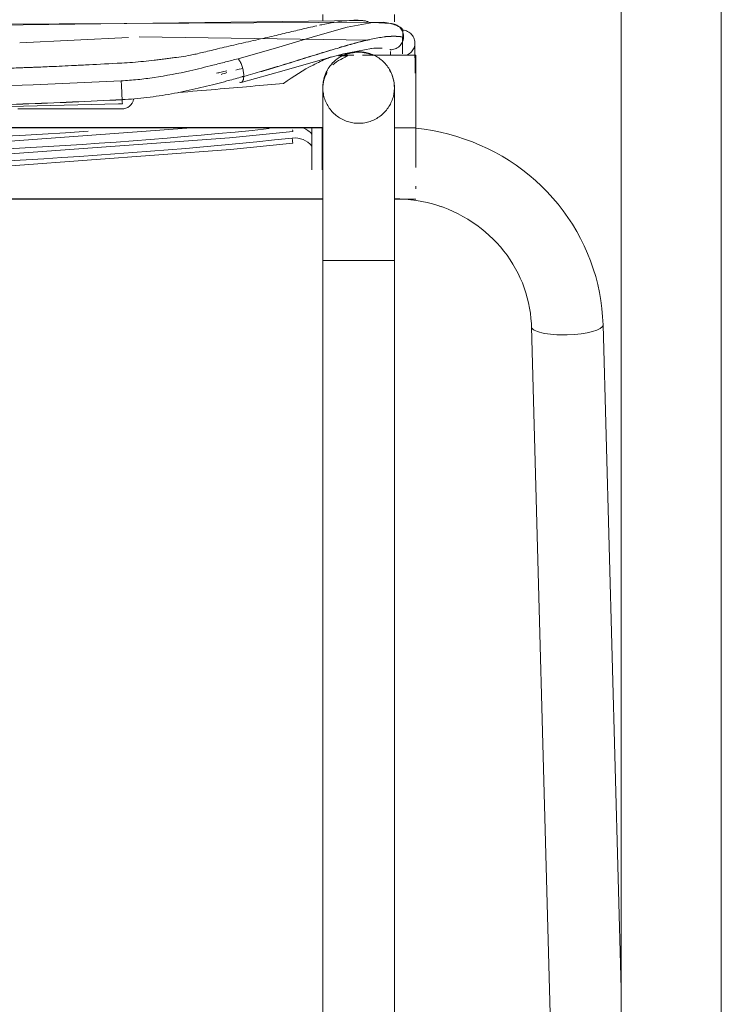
# Model space of a CAD drawing. Header units: metres. Extents: x 3.7 to 90.5, y -1.7 to 14.3.
# Tile 99 of 256: x 39.638 to 39.841, y 3.183 to 3.468. Entities that reach past the tile are written whole.
import ezdxf

# ---------------------------------------------------------------- set-up
doc = ezdxf.new("R2010")
doc.units = ezdxf.units.M
doc.layers.add('I-FURN', color=7, linetype='Continuous', lineweight=18)

# ---------------------------------------------------------------- blocks, each defined once
blk = doc.blocks.new('ConjuntoParaAlunoTamanho6 - CJA06_ConjuntoParaAlunoTamanho6-2902653-Corte 1')
at = {"layer": 'I-FURN'}
for p, q in [((39.75218975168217, 3.461110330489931), (39.75220236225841, 3.457537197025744)), ((39.72556375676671, 3.398204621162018), (39.72556375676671, 3.020204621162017)), ((39.72695039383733, 3.39820462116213), (39.7255637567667, 3.39820462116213)), ((39.7462637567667, 3.39820462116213), (39.74487711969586, 3.39820462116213)), ((39.74626375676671, 3.020204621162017), (39.74626375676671, 3.398204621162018))]:
    blk.add_line(p, q, dxfattribs=at)
at = {"layer": 'I-FURN', "flags": 128}
for points in [[(39.72556375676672, 3.467566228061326), (39.72556375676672, 3.469292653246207), (39.72556375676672, 3.4693590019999)], [(39.74626375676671, 3.4693590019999), (39.74626375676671, 3.467411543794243), (39.74626375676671, 3.467219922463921)], [(39.74533825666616, 3.466693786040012), (39.74539969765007, 3.46667623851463), (39.74546033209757, 3.466658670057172), (39.74552060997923, 3.46664105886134)], [(39.80659283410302, 3.379561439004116), (39.80648010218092, 3.3819215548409), (39.80626993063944, 3.38427519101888), (39.80596269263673, 3.386618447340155), (39.80555893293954, 3.388947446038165), (39.80505936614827, 3.391258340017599), (39.80446487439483, 3.393547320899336), (39.80377650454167, 3.395810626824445), (39.80299546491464, 3.398044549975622), (39.80212312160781, 3.400245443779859), (39.80116099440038, 3.402409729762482), (39.8001107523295, 3.404533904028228), (39.79897420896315, 3.406614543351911), (39.7977533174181, 3.408648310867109), (39.79645016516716, 3.410631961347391), (39.79506696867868, 3.412562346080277), (39.79360606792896, 3.414436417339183), (39.79206992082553, 3.416251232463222), (39.79046109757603, 3.418003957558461), (39.78878227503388, 3.419691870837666), (39.78703623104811, 3.421312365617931), (39.7852258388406, 3.422862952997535), (39.78335406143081, 3.424341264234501), (39.78142394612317, 3.425745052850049), (39.77943861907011, 3.427072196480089), (39.77740127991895, 3.428320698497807), (39.77531519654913, 3.429488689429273), (39.7731836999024, 3.430574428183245), (39.77101017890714, 3.431576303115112), (39.76879807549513, 3.432492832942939), (39.76655087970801, 3.433322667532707), (39.76427212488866, 3.434064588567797), (39.76196538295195, 3.434717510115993), (39.7596342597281, 3.435280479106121), (39.75728239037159, 3.435752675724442), (39.75491343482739, 3.436133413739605), (39.75253107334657, 3.436422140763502)], [(39.75935068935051, 3.413900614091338), (39.76033587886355, 3.413563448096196), (39.76181617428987, 3.412991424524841)], [(39.74626375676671, 3.398204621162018), (39.74626375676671, 3.400204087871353), (39.74626375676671, 3.402200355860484), (39.74626375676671, 3.404190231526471), (39.74626375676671, 3.406170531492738), (39.74626375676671, 3.408138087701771), (39.74626375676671, 3.410089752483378), (39.74626375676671, 3.411085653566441)], [(39.72556375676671, 3.410613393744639), (39.72556375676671, 3.408666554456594), (39.72556375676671, 3.406702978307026), (39.72556375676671, 3.40472580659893), (39.72556375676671, 3.402738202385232), (39.72556375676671, 3.400743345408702), (39.72556375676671, 3.398744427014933), (39.72556375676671, 3.398204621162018)]]:
    blk.add_lwpolyline(points, dxfattribs=at)
at = {"layer": 'I-FURN'}
for points in [[(39.74852937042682, 3.461263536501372), (39.74873863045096, 3.461700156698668), (39.74886516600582, 3.46217770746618), (39.74889934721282, 3.462659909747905)], [(39.7486800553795, 3.464802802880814), (39.74916918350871, 3.464771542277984), (39.75013475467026, 3.464515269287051), (39.751326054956, 3.463607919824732), (39.75207924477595, 3.462315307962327), (39.7522131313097, 3.461327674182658), (39.75218292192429, 3.460839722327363)], [(39.74890286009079, 3.46270974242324), (39.74893743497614, 3.463197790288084), (39.74887865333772, 3.463690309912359), (39.74873098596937, 3.464150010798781)], [(39.74889934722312, 3.462659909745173), (39.74884662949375, 3.462673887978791), (39.74879331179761, 3.462687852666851), (39.74873939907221, 3.462701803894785)], [(39.74874084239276, 3.462752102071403), (39.74879546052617, 3.462737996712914), (39.74884946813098, 3.462723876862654), (39.74890286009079, 3.46270974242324)], [(39.75217983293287, 3.460789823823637), (39.75214993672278, 3.460306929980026), (39.75189728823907, 3.459353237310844), (39.75129748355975, 3.458568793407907), (39.7509336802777, 3.458248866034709)], [(39.75221038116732, 3.457537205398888), (39.75220303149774, 3.458621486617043), (39.75219314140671, 3.459705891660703), (39.75217983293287, 3.460789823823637)], [(39.75218292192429, 3.460839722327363), (39.75219625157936, 3.459739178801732), (39.7522061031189, 3.45863812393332), (39.75221338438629, 3.457537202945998)]]:
    blk.add_open_spline(points, degree=3, dxfattribs=at)
blk = doc.blocks.new('ConjuntoParaAlunoTamanho6 - CJA06_ConjuntoParaAlunoTamanho6-V9-Corte 1')
at = {"layer": 'I-FURN'}
for p, q in [((39.84078875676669, 3.062632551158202), (39.84078875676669, 3.737262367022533)), ((39.84078875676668, 3.062632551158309), (39.84078875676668, 3.737262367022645)), ((39.81178875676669, 3.728870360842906), (39.81178875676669, 3.062453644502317)), ((39.81178875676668, 3.728870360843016), (39.81178875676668, 3.062453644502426)), ((39.74609659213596, 3.466568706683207), (39.7464387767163, 3.466463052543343)), ((39.63791573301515, 3.46116985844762), (39.66941704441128, 3.462699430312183)), ((39.67241563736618, 3.462860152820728), (39.73900036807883, 3.461871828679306)), ((39.75218975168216, 3.461110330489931), (39.7522206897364, 3.452344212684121)), ((39.73451948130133, 3.457537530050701), (39.73011676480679, 3.457537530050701)), ((39.73284304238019, 3.457387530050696), (39.73011676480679, 3.457387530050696)), ((39.7524137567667, 3.457537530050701), (39.73704466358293, 3.457537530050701)), ((39.75241375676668, 3.446953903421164), (39.75241375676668, 3.457537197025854)), ((39.7255637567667, 3.448082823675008), (39.72556375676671, 3.434501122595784)), ((39.7462637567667, 3.433747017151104), (39.7462637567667, 3.448082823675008)), ((39.75241375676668, 3.436537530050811), (39.75241375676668, 3.446953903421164)), ((39.37925187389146, 3.436687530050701), (39.72557309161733, 3.436687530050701)), ((39.75241375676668, 3.426305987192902), (39.75241375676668, 3.436841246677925)), ((39.37925215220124, 3.436537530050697), (39.72557287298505, 3.436537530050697)), ((39.72241375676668, 3.436537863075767), (39.72241375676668, 3.434698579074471)), ((39.72241375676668, 3.434698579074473), (39.72241375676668, 3.431266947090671)), ((39.74628186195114, 3.436537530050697), (39.7524137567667, 3.436537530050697)), ((39.75241375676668, 3.425088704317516), (39.75241375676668, 3.426305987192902)), ((39.75241375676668, 3.418906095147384), (39.75241375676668, 3.419716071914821)), ((39.37925113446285, 3.415889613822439), (39.72557637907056, 3.415889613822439)), ((39.37925148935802, 3.416039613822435), (39.72557602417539, 3.416039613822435)), ((39.74625113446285, 3.415889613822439), (39.7524137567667, 3.415889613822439)), ((39.7255637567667, 3.398204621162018), (39.7255637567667, 3.020204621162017)), ((39.73591375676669, 3.39820462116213), (39.72556375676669, 3.39820462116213)), ((39.74626375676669, 3.39820462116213), (39.73591375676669, 3.39820462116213)), ((39.7462637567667, 3.020204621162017), (39.7462637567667, 3.398204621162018)), ((39.78590041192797, 3.379001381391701), (39.79557497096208, 3.021555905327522)), ((39.81178875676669, 3.187587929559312), (39.80659283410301, 3.379561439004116))]:
    blk.add_line(p, q, dxfattribs=at)
at = {"layer": 'I-FURN', "flags": 128}
for points in [[(39.72556375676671, 3.467566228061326), (39.72556375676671, 3.469292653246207), (39.72556375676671, 3.4693590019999)], [(39.7462637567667, 3.4693590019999), (39.7462637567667, 3.467411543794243), (39.7462637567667, 3.467219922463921)], [(39.74317044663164, 3.467089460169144), (39.4990078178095, 3.465819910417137), (39.36856436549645, 3.467591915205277), (39.36170565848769, 3.46709300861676)], [(39.73645778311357, 3.467627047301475), (39.61622616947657, 3.466083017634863), (39.50393559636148, 3.465783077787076), (39.36833907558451, 3.467624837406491)], [(39.70103923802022, 3.456537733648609), (39.71282761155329, 3.459920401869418), (39.72345542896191, 3.463095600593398), (39.73261032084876, 3.465619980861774), (39.74000707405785, 3.467006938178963), (39.74527627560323, 3.466711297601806)], [(39.74609658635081, 3.466568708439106), (39.74364396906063, 3.467042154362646), (39.74321669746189, 3.467078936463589)], [(39.74527627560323, 3.466711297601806), (39.74533825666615, 3.466693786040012), (39.74539969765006, 3.46667623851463), (39.74546033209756, 3.466658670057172), (39.74552060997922, 3.46664105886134), (39.74558033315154, 3.466623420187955)], [(39.70194949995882, 3.44970352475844), (39.71440890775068, 3.4531547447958), (39.72479699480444, 3.456122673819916), (39.73154749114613, 3.457918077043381), (39.73964253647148, 3.459488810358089), (39.74272422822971, 3.45959492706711)], [(39.7255637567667, 3.448204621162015), (39.72557203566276, 3.448618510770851), (39.72559685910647, 3.449031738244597), (39.72563818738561, 3.449443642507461), (39.72569595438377, 3.449853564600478), (39.72577006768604, 3.450260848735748), (39.72586040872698, 3.450664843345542), (39.72596683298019, 3.451064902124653), (39.72608917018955, 3.451460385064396), (39.72622722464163, 3.451850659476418), (39.72638077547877, 3.452235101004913), (39.72654957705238, 3.452613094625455), (39.72673335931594, 3.452984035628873), (39.72693182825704, 3.453347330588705), (39.72714466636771, 3.453702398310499), (39.72737153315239, 3.454048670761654), (39.7276120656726, 3.454385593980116), (39.72786587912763, 3.454712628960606), (39.72813256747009, 3.455029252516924), (39.72841170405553, 3.455334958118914), (39.72870284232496, 3.455629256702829), (39.72900551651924, 3.455911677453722), (39.72931924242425, 3.456181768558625), (39.72964351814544, 3.4564390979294), (39.72997782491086, 3.45668325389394), (39.73032162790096, 3.456913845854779), (39.73067437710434, 3.457130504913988), (39.73103550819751, 3.457332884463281), (39.73140444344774, 3.457520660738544), (39.73178059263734, 3.457693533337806), (39.73216335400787, 3.457851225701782), (39.73255211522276, 3.45799348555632), (39.73294625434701, 3.458120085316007), (39.7333451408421, 3.458230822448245), (39.73374813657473, 3.458325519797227), (39.73415459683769, 3.458404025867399), (39.73456387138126, 3.458466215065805), (39.7349753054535, 3.458511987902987), (39.73538824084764, 3.458541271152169), (39.73580201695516, 3.458554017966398), (39.73591375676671, 3.458554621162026)], [(39.73591375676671, 3.458554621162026), (39.73632764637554, 3.458546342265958), (39.73674087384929, 3.458521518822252), (39.73715277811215, 3.458480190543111), (39.73756270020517, 3.458422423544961), (39.73796998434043, 3.458348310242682), (39.73837397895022, 3.458257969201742), (39.73877403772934, 3.458151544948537), (39.73916952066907, 3.458029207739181), (39.73955979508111, 3.457891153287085), (39.73994423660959, 3.457737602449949), (39.74032223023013, 3.457568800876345), (39.74069317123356, 3.457385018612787), (39.74105646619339, 3.457186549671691), (39.74141153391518, 3.456973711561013), (39.74175780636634, 3.456746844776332), (39.74209472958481, 3.456506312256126), (39.74242176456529, 3.456252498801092), (39.7427383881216, 3.455985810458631), (39.7430440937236, 3.455706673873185), (39.74333839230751, 3.455415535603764), (39.7436208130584, 3.455112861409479), (39.7438909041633, 3.454799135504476), (39.74414823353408, 3.45447485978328), (39.74439238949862, 3.454140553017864), (39.74462298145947, 3.453796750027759), (39.74483964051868, 3.453444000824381), (39.74504202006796, 3.453082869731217), (39.74522979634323, 3.452713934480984), (39.74540266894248, 3.452337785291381), (39.74556036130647, 3.451955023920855), (39.74570262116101, 3.451566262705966), (39.74582922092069, 3.451172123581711), (39.74593995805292, 3.450773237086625), (39.74603465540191, 3.450370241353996), (39.74611316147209, 3.449963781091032), (39.74617535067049, 3.449554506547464), (39.74622112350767, 3.449143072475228), (39.74625040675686, 3.448730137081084), (39.74626315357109, 3.448316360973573), (39.7462637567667, 3.448204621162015)], [(39.43755927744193, 3.450151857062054), (39.46306498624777, 3.448965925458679), (39.48858653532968, 3.44819351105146), (39.51411522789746, 3.447703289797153), (39.53964709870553, 3.447426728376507), (39.56518041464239, 3.447426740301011), (39.59071228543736, 3.44770330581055), (39.61624097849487, 3.448193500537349), (39.64176252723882, 3.44896592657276), (39.66726823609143, 3.450151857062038)], [(39.7255637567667, 3.448204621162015), (39.7255637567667, 3.448164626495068), (39.7255637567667, 3.448044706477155), (39.7255637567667, 3.44784505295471), (39.7255637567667, 3.447565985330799), (39.7255637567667, 3.447207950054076), (39.7255637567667, 3.446771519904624), (39.7255637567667, 3.446257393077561), (39.7255637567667, 3.445666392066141), (39.7255637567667, 3.444999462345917), (39.7255637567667, 3.444257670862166), (39.7255637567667, 3.443442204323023), (39.7255637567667, 3.442554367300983), (39.7255637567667, 3.4415955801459), (39.7255637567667, 3.440567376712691), (39.7255637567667, 3.439471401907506), (39.7255637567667, 3.438309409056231), (39.7255637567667, 3.43708325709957), (39.7255637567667, 3.435794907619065), (39.7255637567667, 3.434446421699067), (39.7255637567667, 3.433039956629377), (39.7255637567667, 3.43157776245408), (39.7255637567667, 3.430062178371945), (39.7255637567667, 3.428495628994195), (39.7255637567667, 3.426880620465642), (39.7255637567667, 3.425219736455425), (39.7255637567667, 3.423515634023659), (39.7255637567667, 3.421771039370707), (39.7255637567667, 3.419988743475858), (39.7255637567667, 3.418171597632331), (39.7255637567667, 3.41632250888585), (39.7255637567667, 3.414444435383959), (39.7255637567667, 3.412540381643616), (39.7255637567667, 3.410613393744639), (39.7255637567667, 3.408666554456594), (39.7255637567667, 3.406702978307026), (39.7255637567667, 3.40472580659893), (39.7255637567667, 3.402738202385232), (39.7255637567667, 3.400743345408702), (39.7255637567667, 3.398744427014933), (39.7255637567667, 3.398204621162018)], [(39.7255637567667, 3.448082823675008), (39.7255637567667, 3.448182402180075), (39.7255637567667, 3.448204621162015)], [(39.73591375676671, 3.437854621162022), (39.73549986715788, 3.43786290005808), (39.73508663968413, 3.437887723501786), (39.73467473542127, 3.437929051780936), (39.73426481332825, 3.437986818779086), (39.73385752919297, 3.438060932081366), (39.73345353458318, 3.438151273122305), (39.73305347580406, 3.438257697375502), (39.73265799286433, 3.438380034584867), (39.73226771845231, 3.438518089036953), (39.73188327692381, 3.438671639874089), (39.73150528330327, 3.438840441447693), (39.73113434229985, 3.439024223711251), (39.73077104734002, 3.439222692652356), (39.73041597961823, 3.439435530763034), (39.73006970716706, 3.439662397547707), (39.72973278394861, 3.439902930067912), (39.72940574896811, 3.440156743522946), (39.7290891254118, 3.440423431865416), (39.7287834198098, 3.440702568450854), (39.72848912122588, 3.440993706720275), (39.728206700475, 3.44129638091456), (39.7279366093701, 3.441610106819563), (39.72767927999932, 3.441934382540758), (39.72743512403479, 3.442268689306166), (39.72720453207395, 3.442612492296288), (39.72698787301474, 3.442965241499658), (39.72678549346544, 3.443326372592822), (39.72659771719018, 3.443695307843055), (39.72642484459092, 3.444071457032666), (39.72626715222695, 3.444454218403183), (39.7261248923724, 3.444842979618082), (39.72599829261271, 3.445237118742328), (39.72588755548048, 3.445636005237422), (39.72579285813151, 3.446039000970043), (39.72571435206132, 3.446445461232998), (39.72565216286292, 3.446854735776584), (39.72560639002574, 3.447266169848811), (39.72557710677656, 3.447679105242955), (39.72556435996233, 3.448092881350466), (39.7255637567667, 3.448204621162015)], [(39.7462637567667, 3.448204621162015), (39.74625547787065, 3.447790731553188), (39.74623065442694, 3.447377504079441), (39.74618932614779, 3.446965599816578), (39.74613155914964, 3.44655567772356), (39.74605744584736, 3.44614839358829), (39.74596710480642, 3.445744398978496), (39.74586068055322, 3.445344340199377), (39.74573834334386, 3.444948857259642), (39.74560028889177, 3.444558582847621), (39.74544673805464, 3.444174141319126), (39.74527793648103, 3.443796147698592), (39.74509415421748, 3.443425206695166), (39.74489568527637, 3.443061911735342), (39.74468284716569, 3.44270684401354), (39.74445598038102, 3.442360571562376), (39.7442154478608, 3.442023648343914), (39.74396163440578, 3.441696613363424), (39.74369494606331, 3.441379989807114), (39.74341580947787, 3.441074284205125), (39.74312467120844, 3.44077998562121), (39.74282199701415, 3.440497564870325), (39.74250827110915, 3.440227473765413), (39.74218399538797, 3.439970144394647), (39.74184968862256, 3.439725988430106), (39.74150588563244, 3.439495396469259), (39.74115313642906, 3.43927873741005), (39.7407920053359, 3.439076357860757), (39.74042307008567, 3.438888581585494), (39.74004692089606, 3.438715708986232), (39.73966415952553, 3.438558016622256), (39.73927539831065, 3.438415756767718), (39.7388812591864, 3.438289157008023), (39.73848237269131, 3.438178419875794), (39.73807937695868, 3.438083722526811), (39.73767291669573, 3.438005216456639), (39.73726364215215, 3.437943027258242), (39.7368522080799, 3.437897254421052), (39.73643927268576, 3.437867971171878), (39.73602549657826, 3.437855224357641), (39.73591375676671, 3.437854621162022)], [(39.7462637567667, 3.448204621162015), (39.7462637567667, 3.448164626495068), (39.7462637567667, 3.448082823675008)], [(39.7462637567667, 3.398204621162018), (39.7462637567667, 3.400204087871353), (39.7462637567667, 3.402200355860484), (39.7462637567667, 3.404190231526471), (39.7462637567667, 3.406170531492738), (39.7462637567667, 3.408138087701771), (39.7462637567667, 3.410089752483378), (39.7462637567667, 3.412022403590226), (39.7462637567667, 3.413932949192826), (39.7462637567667, 3.415818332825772), (39.7462637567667, 3.417675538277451), (39.7462637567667, 3.419501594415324), (39.7462637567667, 3.421293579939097), (39.7462637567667, 3.423048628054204), (39.7462637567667, 3.42476393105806), (39.7462637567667, 3.426436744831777), (39.7462637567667, 3.428064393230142), (39.7462637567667, 3.429644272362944), (39.7462637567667, 3.43117385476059), (39.7462637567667, 3.432650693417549), (39.7462637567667, 3.434072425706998), (39.7462637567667, 3.435436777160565), (39.7462637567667, 3.436741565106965), (39.7462637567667, 3.437984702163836), (39.7462637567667, 3.439164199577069), (39.7462637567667, 3.440278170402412), (39.7462637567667, 3.441324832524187), (39.7462637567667, 3.442302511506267), (39.7462637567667, 3.443209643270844), (39.7462637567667, 3.444044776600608), (39.7462637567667, 3.444806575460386), (39.7462637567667, 3.445493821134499), (39.7462637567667, 3.446105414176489), (39.7462637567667, 3.44664037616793), (39.7462637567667, 3.447097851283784), (39.7462637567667, 3.447477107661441), (39.7462637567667, 3.447777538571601), (39.7462637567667, 3.447998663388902), (39.7462637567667, 3.448140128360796), (39.7462637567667, 3.448201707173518), (39.7462637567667, 3.448204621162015)], [(39.43722912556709, 3.443535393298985), (39.55271099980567, 3.440701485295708), (39.66649304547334, 3.443479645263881), (39.66759838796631, 3.443535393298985)], [(39.63733016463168, 3.442000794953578), (39.64485106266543, 3.442000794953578), (39.65237196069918, 3.442000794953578), (39.65989285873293, 3.442000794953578), (39.66741375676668, 3.442000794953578)], [(39.38794239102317, 3.435529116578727), (39.44993429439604, 3.430189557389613), (39.51209014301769, 3.427333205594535), (39.57431050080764, 3.426964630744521), (39.63649582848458, 3.429084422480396), (39.6985466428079, 3.433689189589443), (39.71688512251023, 3.435529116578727)], [(39.41933584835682, 3.436537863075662), (39.44993428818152, 3.433901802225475), (39.51209008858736, 3.431044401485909), (39.57431044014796, 3.430674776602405), (39.63649580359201, 3.432793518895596), (39.68625371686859, 3.436485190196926)], [(39.72541375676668, 3.424785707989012), (39.72541375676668, 3.429398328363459), (39.72541375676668, 3.434010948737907), (39.72541375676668, 3.436537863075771)], [(39.80659283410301, 3.379561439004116), (39.80648010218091, 3.3819215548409), (39.80626993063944, 3.38427519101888), (39.80596269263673, 3.386618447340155), (39.80555893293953, 3.388947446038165), (39.80505936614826, 3.391258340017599), (39.80446487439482, 3.393547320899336), (39.80377650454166, 3.395810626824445), (39.80299546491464, 3.398044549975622), (39.80212312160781, 3.400245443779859), (39.80116099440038, 3.402409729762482), (39.80011075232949, 3.404533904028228), (39.79897420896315, 3.406614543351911), (39.79775331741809, 3.408648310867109), (39.79645016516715, 3.410631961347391), (39.79506696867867, 3.412562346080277), (39.79360606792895, 3.414436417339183), (39.79206992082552, 3.416251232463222), (39.79046109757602, 3.418003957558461), (39.78878227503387, 3.419691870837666), (39.7870362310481, 3.421312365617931), (39.78522583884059, 3.422862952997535), (39.7833540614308, 3.424341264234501), (39.78142394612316, 3.425745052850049), (39.7794386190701, 3.427072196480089), (39.77740127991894, 3.428320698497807), (39.77531519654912, 3.429488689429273), (39.7731836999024, 3.430574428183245), (39.77101017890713, 3.431576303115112), (39.76879807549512, 3.432492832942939), (39.766550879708, 3.433322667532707), (39.76427212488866, 3.434064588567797), (39.76196538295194, 3.434717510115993), (39.75963425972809, 3.435280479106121), (39.75728239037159, 3.435752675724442), (39.75491343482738, 3.436133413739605), (39.75253107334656, 3.436422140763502), (39.75112088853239, 3.436537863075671)], [(39.38794185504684, 3.432097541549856), (39.44999745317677, 3.426759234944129), (39.51221689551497, 3.42390668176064), (39.57450064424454, 3.423544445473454), (39.63674905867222, 3.425673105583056), (39.69886255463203, 3.430289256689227), (39.71688565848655, 3.432097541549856)], [(39.72241375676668, 3.431266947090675), (39.72241375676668, 3.429878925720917), (39.72241375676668, 3.424785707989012)], [(39.7462637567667, 3.416039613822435), (39.74786276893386, 3.416008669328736), (39.74945910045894, 3.415915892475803), (39.75105007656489, 3.415761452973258), (39.75263303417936, 3.415545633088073), (39.75420532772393, 3.415268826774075), (39.75576433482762, 3.414931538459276), (39.75730746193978, 3.414534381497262), (39.75883214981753, 3.414078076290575), (39.76033587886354, 3.413563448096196), (39.76181617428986, 3.412991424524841), (39.76327061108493, 3.412363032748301), (39.76469681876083, 3.411679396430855), (39.7660924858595, 3.410941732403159), (39.76745536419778, 3.410151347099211), (39.76878327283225, 3.409309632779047), (39.77007410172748, 3.408418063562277), (39.77132581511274, 3.407478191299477), (39.77253645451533, 3.40649164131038), (39.77370414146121, 3.405460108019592), (39.77482707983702, 3.404385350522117), (39.77590355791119, 3.403269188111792), (39.7769319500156, 3.402113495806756), (39.77791071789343, 3.400920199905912), (39.77883841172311, 3.3996912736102), (39.77971367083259, 3.398428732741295), (39.78053522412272, 3.397134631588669), (39.78130189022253, 3.395811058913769), (39.78201257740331, 3.394460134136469), (39.78266628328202, 3.393084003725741), (39.7832620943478, 3.391684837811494), (39.78379918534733, 3.390264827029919), (39.78427681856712, 3.388826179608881), (39.78469434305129, 3.387371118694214), (39.78505119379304, 3.385901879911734), (39.78534689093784, 3.384420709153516), (39.78558103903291, 3.382929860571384), (39.78575332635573, 3.381431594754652), (39.78586352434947, 3.37992817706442), (39.78590041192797, 3.379001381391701)]]:
    blk.add_lwpolyline(points, dxfattribs=at)
at = {"layer": 'I-FURN'}
for centre, major_axis, ratio, start_param, end_param in [((39.73591375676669, 3.448082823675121), (0.01035000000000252, 0), 0.997564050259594, 1.570796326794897, 1.978266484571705), ((39.73591375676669, 3.448082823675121), (0.01034999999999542, 0), 0.9975640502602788, 1.151498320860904, 1.570796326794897), ((39.73591375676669, 3.448082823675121), (0.01035000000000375, 0), 0.9975640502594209, 2.617993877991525, 3.141592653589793), ((39.73591375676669, 3.448082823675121), (0.01034999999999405, 0), 0.9975640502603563, 1.720477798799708e-13, 0.5235987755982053), ((39.66741375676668, 3.445500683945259), (0.003499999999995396, 0), 0.9999682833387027, 4.712388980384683, 6.102541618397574), ((39.55241375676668, 4.982389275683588), (1.554139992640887, 0), 0.999968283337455, 4.610760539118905, 4.814017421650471), ((39.55243994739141, 4.986099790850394), (1.554139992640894, 0), 0.9999682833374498, 4.644605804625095, 4.780170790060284), ((39.71741375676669, 3.427113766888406), (0.006499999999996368, 0), 0.9999682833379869, 0.6931599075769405, 1.676612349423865), ((39.71672653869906, 3.437020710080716), (-0.0001585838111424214, 0.001491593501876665), 0.0008420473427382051, 2.364114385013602, 3.141592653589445), ((39.71741375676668, 3.430545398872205), (0.006499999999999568, 0), 0.9999682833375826, 0.6931599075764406, 1.175788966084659), ((39.55241375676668, 4.980550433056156), (1.555723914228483, 0), 0.9999682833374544, 4.606572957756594, 4.818205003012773), ((39.71672723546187, 3.433589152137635), (-0.0001584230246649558, 0.00149161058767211), 0.0008411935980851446, 1.578716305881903, 3.141592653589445), ((39.79624662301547, 3.379281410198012), (0.01034621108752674, 0.0002800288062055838), 0.2528225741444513, 3.134749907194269, 4.705546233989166), ((39.79624662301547, 3.379281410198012), (0.01034621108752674, 0.0002800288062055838), 0.2528225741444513, 4.705546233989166, 6.276342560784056), ((39.79624662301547, 3.379281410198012), (0.01034621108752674, 0.0002800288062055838), 0.2528225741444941, 6.276342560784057, 6.283185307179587)]:
    blk.add_ellipse(centre, major_axis=major_axis, ratio=ratio, start_param=start_param, end_param=end_param, dxfattribs=at)
for points, knots in [([(39.6674115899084, 3.455278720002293), (39.66847237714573, 3.455336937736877), (39.67058181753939, 3.455476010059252), (39.67370980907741, 3.455749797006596), (39.67628553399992, 3.456029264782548), (39.67807371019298, 3.456250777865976), (39.67908920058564, 3.456383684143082), (39.6798534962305, 3.456488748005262), (39.68059654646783, 3.456589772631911), (39.68153654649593, 3.456710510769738), (39.68309364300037, 3.456903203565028), (39.68519923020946, 3.457177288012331), (39.68752625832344, 3.457592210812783), (39.68975169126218, 3.458079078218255), (39.69164921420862, 3.458538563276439), (39.69387397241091, 3.459089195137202), (39.69722311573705, 3.459895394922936), (39.70189837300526, 3.460986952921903), (39.70667930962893, 3.462051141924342), (39.71025411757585, 3.462853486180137), (39.7126920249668, 3.463424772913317), (39.71495502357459, 3.463978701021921), (39.71792937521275, 3.464701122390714), (39.72091248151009, 3.465413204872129), (39.72304559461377, 3.465889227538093), (39.72383381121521, 3.466058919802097)], [0, 0, 0, 0, 0.05, 0.1, 0.15, 0.175, 0.1875, 0.2, 0.2125, 0.225, 0.25, 0.3, 0.35, 0.375, 0.4, 0.425, 0.45, 0.5, 0.55, 0.575, 0.6, 0.625, 0.6499999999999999, 0.7, 0.7307510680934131, 0.7307510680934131, 0.7307510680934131, 0.7307510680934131]), ([(39.72456571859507, 3.466214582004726), (39.72480793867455, 3.466265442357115), (39.72629153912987, 3.466572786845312), (39.7288388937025, 3.467050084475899), (39.73190409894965, 3.467490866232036), (39.734599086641, 3.467703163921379), (39.73652538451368, 3.467654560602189), (39.73787668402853, 3.467461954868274), (39.73848887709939, 3.467306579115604), (39.73877912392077, 3.467224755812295)], [0.7403622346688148, 0.7403622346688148, 0.7403622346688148, 0.7403622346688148, 0.75, 0.8, 0.8500000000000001, 0.9, 0.95, 0.975, 1, 1, 1, 1]), ([(39.73256730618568, 3.460375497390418), (39.73182499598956, 3.460163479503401), (39.73030981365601, 3.459721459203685), (39.72873333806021, 3.459247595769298), (39.72793049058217, 3.459003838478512)], [0.25, 0.25, 0.25, 0.25, 0.5, 0.7496387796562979, 0.7496387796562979, 0.7496387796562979, 0.7496387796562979]), ([(39.72793733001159, 3.45707627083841), (39.72756260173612, 3.456927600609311), (39.7258852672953, 3.456246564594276), (39.72142908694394, 3.454178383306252), (39.71712950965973, 3.451483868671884), (39.71419709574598, 3.449369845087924)], [0.5884836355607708, 0.5884836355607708, 0.5884836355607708, 0.5884836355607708, 0.625, 0.75, 1, 1, 1, 1]), ([(39.71622178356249, 3.455428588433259), (39.71729964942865, 3.455759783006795), (39.72048729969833, 3.456745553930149), (39.72352794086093, 3.457695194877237), (39.7254724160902, 3.458295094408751)], [0.25, 0.25, 0.25, 0.25, 0.5, 1, 1, 1, 1]), ([(39.73073875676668, 3.456340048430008), (39.73142496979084, 3.456683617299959), (39.73219985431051, 3.457117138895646), (39.7326999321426, 3.457360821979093), (39.73281640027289, 3.457387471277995), (39.73284280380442, 3.457387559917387)], [0, 0, 0, 0, 0.25, 0.375, 0.4381826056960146, 0.4381826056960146, 0.4381826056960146, 0.4381826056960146]), ([(39.43741592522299, 3.455278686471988), (39.44109658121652, 3.455091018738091), (39.44613823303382, 3.454822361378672), (39.45185217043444, 3.454536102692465), (39.45573128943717, 3.454355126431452), (39.45881304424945, 3.454220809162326), (39.46116746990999, 3.454123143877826), (39.46300470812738, 3.454050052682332), (39.46460670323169, 3.453988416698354), (39.46596138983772, 3.453937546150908), (39.46741945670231, 3.453884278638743), (39.46936586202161, 3.453815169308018), (39.47188364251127, 3.453729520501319), (39.47506157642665, 3.453627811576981), (39.47845724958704, 3.45352601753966), (39.48207369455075, 3.453424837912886), (39.48587167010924, 3.453325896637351), (39.48920755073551, 3.453245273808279), (39.49196233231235, 3.453182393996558), (39.49411481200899, 3.453135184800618), (39.49618048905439, 3.453091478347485), (39.49872483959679, 3.453039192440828), (39.50187285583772, 3.452977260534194), (39.50639706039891, 3.452893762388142), (39.51246305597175, 3.452791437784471), (39.52102235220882, 3.45266662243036), (39.53123362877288, 3.452551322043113), (39.54026328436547, 3.452487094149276), (39.54733884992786, 3.452461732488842), (39.55238674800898, 3.452455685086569), (39.55730379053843, 3.452461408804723), (39.5639832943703, 3.452484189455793), (39.57234729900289, 3.452540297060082), (39.5805862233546, 3.452628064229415), (39.58701050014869, 3.452713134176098), (39.59166880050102, 3.45278218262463), (39.59634975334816, 3.452858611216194), (39.60276914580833, 3.452973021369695), (39.61075497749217, 3.453131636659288), (39.61952755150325, 3.4533369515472), (39.62671686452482, 3.453533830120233), (39.63146405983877, 3.453680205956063), (39.63456283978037, 3.453783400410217), (39.63653253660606, 3.453852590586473), (39.63814978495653, 3.453911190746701), (39.63956147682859, 3.453963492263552), (39.64100546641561, 3.45401846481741), (39.64267736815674, 3.45408382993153), (39.64460366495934, 3.454161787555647), (39.64700703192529, 3.454263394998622), (39.65005158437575, 3.4543985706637), (39.6538004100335, 3.454576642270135), (39.65925095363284, 3.454852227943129), (39.66398443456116, 3.455103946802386), (39.6674115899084, 3.455278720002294)], [0, 0, 0, 0, 0.04545454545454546, 0.06818181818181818, 0.09090909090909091, 0.1136363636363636, 0.1363636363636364, 0.1590909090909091, 0.1704545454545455, 0.1818181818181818, 0.1931818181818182, 0.2045454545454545, 0.2272727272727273, 0.25, 0.2727272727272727, 0.2954545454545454, 0.3181818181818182, 0.3409090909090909, 0.3522727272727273, 0.3636363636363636, 0.375, 0.3863636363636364, 0.4090909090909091, 0.4318181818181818, 0.4545454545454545, 0.4772727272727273, 0.5, 0.5227272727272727, 0.5340909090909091, 0.5454545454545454, 0.5568181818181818, 0.5681818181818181, 0.5909090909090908, 0.6136363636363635, 0.625, 0.6363636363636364, 0.6477272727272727, 0.6590909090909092, 0.6818181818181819, 0.7045454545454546, 0.7272727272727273, 0.75, 0.7727272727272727, 0.7954545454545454, 0.8068181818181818, 0.8181818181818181, 0.8295454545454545, 0.8409090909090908, 0.8636363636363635, 0.8863636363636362, 0.9090909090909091, 0.9318181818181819, 0.9545454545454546, 1, 1, 1, 1]), ([(39.69379913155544, 3.454678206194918), (39.69160836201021, 3.454121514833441), (39.68604681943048, 3.452740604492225), (39.6802726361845, 3.451612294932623), (39.67676836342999, 3.451099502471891)], [0, 0, 0, 0, 0.4, 1, 1, 1, 1]), ([(39.69784108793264, 3.45301749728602), (39.697272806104, 3.45288688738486), (39.69627871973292, 3.452659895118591), (39.69529196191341, 3.452437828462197), (39.69486855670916, 3.452343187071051)], [0.25, 0.25, 0.25, 0.25, 0.5, 0.6890304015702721, 0.6890304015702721, 0.6890304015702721, 0.6890304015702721]), ([(39.72558896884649, 3.447037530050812), (39.72552547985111, 3.448000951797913), (39.72562200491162, 3.449445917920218), (39.72615960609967, 3.45126094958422), (39.72655005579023, 3.452113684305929), (39.72677594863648, 3.452522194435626)], [0, 0, 0, 0, 0.25, 0.375, 0.5, 0.5, 0.5, 0.5]), ([(39.71419709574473, 3.449369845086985), (39.70821526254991, 3.44884044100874), (39.69827747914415, 3.44798789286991), (39.68750250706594, 3.447079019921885), (39.68385532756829, 3.44677467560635)], [0, 0, 0, 0, 0.5, 0.75, 0.75, 0.75, 0.75]), ([(39.66754293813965, 3.444677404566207), (39.66276113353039, 3.444450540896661), (39.65317792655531, 3.443961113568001), (39.63397593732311, 3.443205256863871), (39.60998629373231, 3.442622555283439), (39.58120270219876, 3.442171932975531), (39.55241375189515, 3.441980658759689), (39.52362482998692, 3.442171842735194), (39.49484122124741, 3.442622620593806), (39.47085158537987, 3.443205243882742), (39.45164958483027, 3.443961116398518), (39.44206638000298, 3.444450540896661), (39.43728457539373, 3.444677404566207)], [0, 0, 0, 0, 0.0625, 0.125, 0.25, 0.375, 0.5, 0.625, 0.75, 0.875, 0.9375, 1, 1, 1, 1]), ([(39.43728613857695, 3.444711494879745), (39.44206774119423, 3.4444848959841), (39.45165081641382, 3.443995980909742), (39.47085288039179, 3.443241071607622), (39.49484221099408, 3.44265955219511), (39.52362530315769, 3.442209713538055), (39.55241375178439, 3.442018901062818), (39.58120222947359, 3.442209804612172), (39.60998530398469, 3.442659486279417), (39.63397464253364, 3.443241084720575), (39.65317669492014, 3.443995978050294), (39.66275977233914, 3.444484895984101), (39.66754137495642, 3.444711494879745)], [0, 0, 0, 0, 0.0625, 0.125, 0.25, 0.375, 0.5, 0.625, 0.75, 0.875, 0.9375, 1, 1, 1, 1]), ([(39.72241375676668, 3.434265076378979), (39.72241375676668, 3.434422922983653), (39.72241375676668, 3.4347439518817), (39.72241375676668, 3.435157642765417), (39.72241375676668, 3.435497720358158), (39.72241375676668, 3.435757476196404), (39.72241375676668, 3.436020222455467), (39.72241375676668, 3.436196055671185), (39.72241375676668, 3.436284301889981)], [0, 0, 0, 0, 0.125, 0.25, 0.3125, 0.375, 0.4375, 0.5, 0.5, 0.5, 0.5]), ([(39.72241375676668, 3.436268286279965), (39.72241375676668, 3.436180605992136), (39.72241375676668, 3.436005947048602), (39.72241375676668, 3.435745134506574), (39.72241375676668, 3.43548739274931), (39.72241375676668, 3.435150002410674), (39.72241375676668, 3.434739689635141), (39.72241375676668, 3.434421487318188), (39.72241375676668, 3.434265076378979)], [0.5, 0.5, 0.5, 0.5, 0.5625, 0.625, 0.6875, 0.75, 0.875, 1, 1, 1, 1]), ([(39.72241375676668, 3.424513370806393), (39.72241375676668, 3.42438389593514), (39.72241375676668, 3.424340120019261), (39.72241375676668, 3.424849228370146), (39.72241375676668, 3.426145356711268), (39.72241375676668, 3.42759260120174), (39.72241375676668, 3.428909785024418), (39.72241375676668, 3.430053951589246), (39.72241375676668, 3.43120705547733), (39.72241375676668, 3.432589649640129), (39.72241375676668, 3.434052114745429), (39.72241375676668, 3.435103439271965), (39.72241375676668, 3.435585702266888)], [0, 0, 0, 0, 0.125, 0.25, 0.375, 0.5, 0.5625, 0.625, 0.6875, 0.75, 0.875, 1, 1, 1, 1]), ([(39.72241375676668, 3.430557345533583), (39.72241375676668, 3.430715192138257), (39.72241375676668, 3.431036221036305), (39.72241375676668, 3.431449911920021), (39.72241375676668, 3.431789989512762), (39.72241375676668, 3.432049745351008), (39.72241375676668, 3.432312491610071), (39.72241375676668, 3.432576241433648), (39.72241375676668, 3.432841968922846), (39.72241375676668, 3.433110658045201), (39.72241375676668, 3.433380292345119), (39.72241375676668, 3.433649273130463), (39.72241375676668, 3.433917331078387), (39.72241375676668, 3.434275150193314), (39.72241375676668, 3.43454351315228), (39.72241375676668, 3.434722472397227)], [0, 0, 0, 0, 0.125, 0.25, 0.3125, 0.375, 0.4375, 0.5, 0.5625, 0.625, 0.6875, 0.75, 0.8125, 0.875, 1, 1, 1, 1]), ([(39.72241375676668, 3.434698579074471), (39.72241375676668, 3.434519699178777), (39.72241375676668, 3.434251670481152), (39.72241375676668, 3.43389473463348), (39.72241375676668, 3.433627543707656), (39.72241375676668, 3.433359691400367), (39.72241375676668, 3.433091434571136), (39.72241375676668, 3.432824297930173), (39.72241375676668, 3.432560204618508), (39.72241375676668, 3.432298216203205), (39.72241375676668, 3.432037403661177), (39.72241375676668, 3.431779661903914), (39.72241375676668, 3.431442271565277), (39.72241375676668, 3.431031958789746), (39.72241375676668, 3.430713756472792), (39.72241375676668, 3.430557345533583)], [0, 0, 0, 0, 0.125, 0.1875, 0.25, 0.3125, 0.375, 0.4375, 0.5, 0.5625, 0.625, 0.6875, 0.75, 0.875, 1, 1, 1, 1]), ([(39.72541375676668, 3.435585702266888), (39.72541375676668, 3.435103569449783), (39.72541375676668, 3.434052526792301), (39.72541375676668, 3.432590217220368), (39.72541375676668, 3.431208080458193), (39.72541375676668, 3.430054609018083), (39.72541375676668, 3.42891286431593), (39.72541375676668, 3.427916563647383), (39.72541375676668, 3.427039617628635), (39.72541375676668, 3.425915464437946), (39.72541375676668, 3.424853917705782), (39.72541375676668, 3.424338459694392), (39.72541375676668, 3.424383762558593), (39.72541375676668, 3.424513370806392)], [0, 0, 0, 0, 0.125, 0.25, 0.3125, 0.375, 0.4375, 0.5, 0.5625, 0.625, 0.75, 0.875, 1, 1, 1, 1]), ([(39.72241375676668, 3.427125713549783), (39.72241375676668, 3.427283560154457), (39.72241375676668, 3.427604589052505), (39.72241375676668, 3.428018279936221), (39.72241375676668, 3.428358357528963), (39.72241375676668, 3.428618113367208), (39.72241375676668, 3.428880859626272), (39.72241375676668, 3.429144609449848), (39.72241375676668, 3.429410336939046), (39.72241375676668, 3.429679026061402), (39.72241375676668, 3.429948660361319), (39.72241375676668, 3.430217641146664), (39.72241375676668, 3.430485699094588), (39.72241375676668, 3.430843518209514), (39.72241375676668, 3.431111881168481), (39.72241375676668, 3.431290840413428)], [0, 0, 0, 0, 0.125, 0.25, 0.3125, 0.375, 0.4375, 0.5, 0.5625, 0.625, 0.6875, 0.75, 0.8125, 0.875, 1, 1, 1, 1]), ([(39.72241375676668, 3.431266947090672), (39.72241375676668, 3.431088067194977), (39.72241375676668, 3.430820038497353), (39.72241375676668, 3.430463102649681), (39.72241375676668, 3.430195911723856), (39.72241375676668, 3.429928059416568), (39.72241375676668, 3.429659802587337), (39.72241375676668, 3.429392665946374), (39.72241375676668, 3.429128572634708), (39.72241375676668, 3.428866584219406), (39.72241375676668, 3.428605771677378), (39.72241375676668, 3.428348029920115), (39.72241375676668, 3.428010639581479), (39.72241375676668, 3.427600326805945), (39.72241375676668, 3.427282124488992), (39.72241375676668, 3.427125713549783)], [0, 0, 0, 0, 0.125, 0.1875, 0.25, 0.3125, 0.375, 0.4375, 0.5, 0.5625, 0.625, 0.6875, 0.75, 0.875, 1, 1, 1, 1])]:
    blk.add_open_spline(points, degree=3, knots=knots, dxfattribs=at)
for points in [[(39.74558033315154, 3.466623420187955), (39.74660477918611, 3.466307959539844), (39.74815423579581, 3.465639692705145), (39.74867968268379, 3.465065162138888), (39.74868005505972, 3.464798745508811)], [(39.74890286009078, 3.46270974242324), (39.74893743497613, 3.463197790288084), (39.74881987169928, 3.464182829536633), (39.74811021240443, 3.465463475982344), (39.74697498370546, 3.466352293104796), (39.74604996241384, 3.466593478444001), (39.74558033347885, 3.466617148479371)], [(39.73474974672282, 3.461030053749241), (39.73777397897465, 3.461850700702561), (39.74324821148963, 3.463119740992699), (39.74709948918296, 3.46316641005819), (39.7485751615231, 3.46279437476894)], [(39.74284174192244, 3.462765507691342), (39.74167633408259, 3.462601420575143), (39.74040956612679, 3.462360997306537), (39.73905628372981, 3.462059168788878)], [(39.7460296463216, 3.463017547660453), (39.74507219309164, 3.463017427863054), (39.74400769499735, 3.46292967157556), (39.74284174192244, 3.462765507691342)], [(39.74509181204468, 3.459153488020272), (39.74555577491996, 3.459130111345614), (39.7464972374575, 3.45927522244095), (39.74773614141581, 3.460035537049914), (39.7486120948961, 3.461222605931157), (39.74886516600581, 3.46217770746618), (39.74889934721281, 3.462659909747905)], [(39.74857588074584, 3.462743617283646), (39.74783806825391, 3.462930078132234), (39.74698758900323, 3.463017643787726), (39.74603003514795, 3.463017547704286)], [(39.74868005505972, 3.464798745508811), (39.74868495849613, 3.464232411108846), (39.7486848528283, 3.463090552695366), (39.74852401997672, 3.461389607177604), (39.74859514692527, 3.459684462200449), (39.74863867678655, 3.458549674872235), (39.74864626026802, 3.457983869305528)], [(39.7485751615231, 3.46279437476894), (39.74863099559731, 3.46278029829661), (39.74874145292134, 3.462752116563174), (39.74884946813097, 3.462723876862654), (39.74890286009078, 3.46270974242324)], [(39.74889934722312, 3.462659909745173), (39.74884662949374, 3.462673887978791), (39.74873999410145, 3.46270181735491), (39.74863097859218, 3.462729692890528), (39.74857588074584, 3.462743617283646)], [(39.74868005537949, 3.464802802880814), (39.74916918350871, 3.464771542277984), (39.75013475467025, 3.464515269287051), (39.75132605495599, 3.463607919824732), (39.75207924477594, 3.462315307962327), (39.75221313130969, 3.461327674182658), (39.75218292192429, 3.460839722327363)], [(39.73029671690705, 3.459759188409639), (39.7318436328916, 3.460217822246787), (39.73332926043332, 3.460644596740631), (39.73474974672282, 3.461030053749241)], [(39.7347462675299, 3.460982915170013), (39.73403717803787, 3.460790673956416), (39.73331182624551, 3.460588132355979), (39.73257069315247, 3.4603764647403)], [(39.73905383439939, 3.462058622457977), (39.73769963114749, 3.461756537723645), (39.73625881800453, 3.461392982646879), (39.7347462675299, 3.460982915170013)], [(39.7394111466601, 3.45953642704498), (39.74063737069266, 3.459643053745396), (39.74174366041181, 3.459666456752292), (39.74272366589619, 3.459594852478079)], [(39.75217983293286, 3.460789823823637), (39.75214993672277, 3.460306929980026), (39.75189728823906, 3.459353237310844), (39.75099758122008, 3.458176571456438), (39.75014217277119, 3.457681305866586), (39.74968325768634, 3.457524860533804)], [(39.75221038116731, 3.457537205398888), (39.75220303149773, 3.458621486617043), (39.7521931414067, 3.459705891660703), (39.75217983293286, 3.460789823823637)], [(39.75218292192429, 3.460839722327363), (39.75219625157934, 3.459739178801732), (39.75220610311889, 3.45863812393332), (39.75221338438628, 3.457537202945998)], [(39.69745105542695, 3.455598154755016), (39.69865799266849, 3.455908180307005), (39.69985430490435, 3.456220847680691), (39.70103923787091, 3.456533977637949)], [(39.70103923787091, 3.456533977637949), (39.70114126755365, 3.456427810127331), (39.70134472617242, 3.456180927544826), (39.70163856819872, 3.455720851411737), (39.7019118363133, 3.45518422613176), (39.70215590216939, 3.454589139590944), (39.70236261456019, 3.453954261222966), (39.702525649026, 3.453299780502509), (39.70263971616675, 3.452646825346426), (39.70270081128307, 3.452016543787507), (39.70270540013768, 3.451624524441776), (39.70269844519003, 3.451438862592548)], [(39.72546929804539, 3.458250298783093), (39.72352514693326, 3.457650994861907), (39.72149949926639, 3.457018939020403), (39.71940592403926, 3.456369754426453)], [(39.72792700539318, 3.459002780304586), (39.72712295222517, 3.458758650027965), (39.72630367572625, 3.458507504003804), (39.72546929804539, 3.458250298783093)], [(39.7254724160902, 3.458295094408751), (39.72626523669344, 3.458539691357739), (39.72704430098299, 3.45877876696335), (39.7278095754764, 3.459011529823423)], [(39.74494207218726, 3.459199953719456), (39.74499252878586, 3.459184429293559), (39.74504244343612, 3.459168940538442), (39.74509181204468, 3.459153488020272)], [(39.74511496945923, 3.457654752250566), (39.74511071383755, 3.457987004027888), (39.74510581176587, 3.45831109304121), (39.74510127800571, 3.458625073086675)], [(39.69379913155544, 3.454678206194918), (39.69502655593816, 3.454980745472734), (39.6962441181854, 3.455288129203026), (39.69745105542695, 3.455598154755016)], [(39.70038890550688, 3.453272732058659), (39.70107245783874, 3.453442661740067), (39.70175171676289, 3.453613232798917), (39.70242636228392, 3.453784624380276)], [(39.71293546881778, 3.454384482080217), (39.71128766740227, 3.453886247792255), (39.70793248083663, 3.452885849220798), (39.70446134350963, 3.451891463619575), (39.70269759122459, 3.451399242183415)], [(39.70269845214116, 3.451439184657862), (39.70446236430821, 3.45193168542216), (39.7079374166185, 3.452928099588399), (39.71129590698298, 3.453930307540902), (39.71294325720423, 3.454428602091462)], [(39.71940592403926, 3.456369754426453), (39.71731234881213, 3.455720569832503), (39.71515084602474, 3.455054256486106), (39.71293546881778, 3.454384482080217)], [(39.71294325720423, 3.454428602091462), (39.71404896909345, 3.454763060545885), (39.71514042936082, 3.45509632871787), (39.71621662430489, 3.455427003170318)], [(39.72846859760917, 3.454729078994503), (39.72913348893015, 3.455373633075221), (39.72988578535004, 3.455917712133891), (39.73073875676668, 3.456340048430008)], [(39.67676836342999, 3.451099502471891), (39.67520146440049, 3.450870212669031), (39.67204536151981, 3.450474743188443), (39.66886212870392, 3.450230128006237), (39.6672682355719, 3.45015186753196)], [(39.69618126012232, 3.452009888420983), (39.69673694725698, 3.452179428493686), (39.69729228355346, 3.452352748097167), (39.69784850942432, 3.452527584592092)], [(39.69821122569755, 3.450196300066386), (39.69889668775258, 3.450381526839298), (39.70026093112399, 3.450754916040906), (39.70161113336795, 3.451132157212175), (39.70228255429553, 3.45132123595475)], [(39.70269759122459, 3.451399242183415), (39.70268596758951, 3.451086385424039), (39.70260975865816, 3.450519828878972), (39.70234712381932, 3.449926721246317), (39.70196059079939, 3.449646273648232), (39.70164440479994, 3.449684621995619), (39.7014790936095, 3.449759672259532)], [(39.70228255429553, 3.45132123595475), (39.70235194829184, 3.451340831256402), (39.70249065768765, 3.451380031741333), (39.70262920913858, 3.451419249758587), (39.70269844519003, 3.451438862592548)], [(39.6672682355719, 3.45015186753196), (39.66728165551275, 3.44988838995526), (39.66731355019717, 3.449259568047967), (39.66737150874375, 3.448110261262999), (39.66743348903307, 3.446875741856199), (39.66749297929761, 3.445685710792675), (39.66752680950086, 3.445005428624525), (39.66754137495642, 3.444711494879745)], [(39.66754137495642, 3.444711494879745), (39.66993634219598, 3.444824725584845), (39.67472377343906, 3.44523882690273), (39.6818040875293, 3.446315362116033), (39.68867698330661, 3.447746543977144), (39.69308599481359, 3.44885126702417), (39.69525256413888, 3.449412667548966)], [(39.69525256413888, 3.449412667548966), (39.69574891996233, 3.449541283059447), (39.69673846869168, 3.449800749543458), (39.69772144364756, 3.450063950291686), (39.69821122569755, 3.450196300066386)], [(39.66759827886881, 3.443540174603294), (39.66759740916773, 3.44356398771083), (39.66758671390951, 3.443789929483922), (39.66755962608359, 3.444340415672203), (39.66754293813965, 3.444677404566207)], [(39.72241375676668, 3.435585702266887), (39.72241375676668, 3.435618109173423), (39.72241375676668, 3.435752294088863), (39.72241375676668, 3.436016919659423), (39.72241375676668, 3.436188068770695)], [(39.72541375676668, 3.436187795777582), (39.72541375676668, 3.436016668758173), (39.72541375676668, 3.43575211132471), (39.72541375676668, 3.435618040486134), (39.72541375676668, 3.435585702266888)], [(39.72241375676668, 3.424785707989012), (39.72241375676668, 3.424702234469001), (39.72241375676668, 3.424573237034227), (39.72241375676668, 3.424520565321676), (39.72241375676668, 3.424513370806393)], [(39.72541375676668, 3.424513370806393), (39.72541375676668, 3.424520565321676), (39.72541375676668, 3.424573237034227), (39.72541375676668, 3.424702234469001), (39.72541375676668, 3.424785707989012)]]:
    blk.add_open_spline(points, degree=3, dxfattribs=at)
blk = doc.blocks.new('4 GRE - ESCOLA DE CINEMA E AUDIOVISUAL CINE REX R07_rvt-1-Corte 1')
at = {"layer": 'I-FURN', "lineweight": 18}
for name in ['ConjuntoParaAlunoTamanho6 - CJA06_ConjuntoParaAlunoTamanho6-2902653-Corte 1', 'ConjuntoParaAlunoTamanho6 - CJA06_ConjuntoParaAlunoTamanho6-2902653-Corte 1', 'ConjuntoParaAlunoTamanho6 - CJA06_ConjuntoParaAlunoTamanho6-V9-Corte 1']:
    blk.add_blockref(name, (0, 0), dxfattribs=at)

msp = doc.modelspace()

# ---------------------------------------------------------------- block references
at = {"lineweight": 5}
msp.add_blockref('4 GRE - ESCOLA DE CINEMA E AUDIOVISUAL CINE REX R07_rvt-1-Corte 1', (0, 0), dxfattribs=at)

doc.saveas('drawing.dxf')
